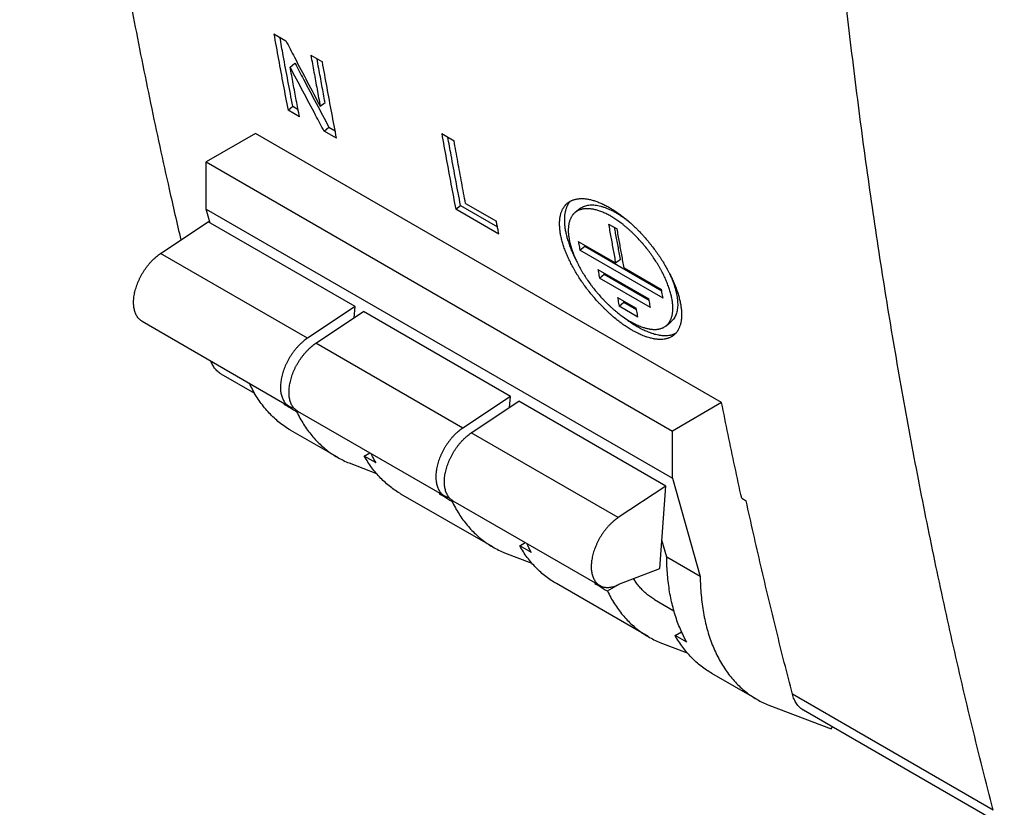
# Model space of a CAD drawing. Header units: inches. Extents: x 0 to 34, y 0 to 22.
# Tile 30 of 56: x 24.7 to 25.8, y 14.2 to 15.1. Entities that reach past the tile are written whole.
import ezdxf

# ---------------------------------------------------------------- set-up
doc = ezdxf.new("R2010")
doc.units = ezdxf.units.IN
doc.header["$LTSCALE"] = 1.87
doc.header["$MEASUREMENT"] = 0
doc.layers.get('0').update_dxf_attribs({"linetype": 'CONTINUOUS'})

msp = doc.modelspace()

# ---------------------------------------------------------------- linework, layer by layer
at = {"color": 7, "linetype": 'CONTINUOUS'}
for p, q in [((24.9396, 15.0652), (24.9533, 15.0573)), ((24.9582, 15.0273), (24.9637, 15.0317)), ((24.9818, 15.0408), (24.9949, 15.0333)), ((24.9924, 14.9827), (24.9979, 14.9871)), ((24.9558, 14.9782), (24.9612, 14.9827)), ((24.9689, 14.9707), (24.9558, 14.9782)), ((24.9612, 14.9827), (24.9672, 14.9792)), ((24.9968, 14.9545), (25.0023, 14.9589)), ((25.011, 14.9463), (24.9968, 14.9545)), ((25.0023, 14.9589), (25.0094, 14.9548)), ((24.9186, 14.9517), (24.8627, 14.9194)), ((25.449, 14.6455), (24.9186, 14.9517)), ((25.1306, 14.9516), (25.1446, 14.9435)), ((24.8627, 14.9194), (25.393, 14.6132)), ((24.8627, 14.8658), (24.8627, 14.9194)), ((24.8627, 14.8658), (25.393, 14.5596)), ((24.8672, 14.8498), (24.8627, 14.8658)), ((25.1466, 14.8655), (25.1521, 14.8699)), ((25.1956, 14.8372), (25.1466, 14.8655)), ((25.1521, 14.8699), (25.194, 14.8457)), ((25.1578, 14.872), (25.1928, 14.8518)), ((25.288, 14.8663), (25.2826, 14.862)), ((24.8107, 14.8151), (24.865, 14.8511)), ((25.032, 14.7547), (24.865, 14.8511)), ((25.3204, 14.8487), (25.3301, 14.8431)), ((25.286, 14.8289), (25.3284, 14.8044)), ((25.2878, 14.819), (25.2933, 14.8234)), ((25.3824, 14.7643), (25.2878, 14.819)), ((25.2933, 14.8234), (25.3809, 14.7728)), ((24.9778, 14.7187), (24.8107, 14.8151)), ((25.3284, 14.8044), (25.3339, 14.8088)), ((25.3082, 14.797), (25.3663, 14.7635)), ((25.3381, 14.7988), (25.3806, 14.7743)), ((25.3101, 14.7871), (25.3156, 14.7915)), ((25.3682, 14.7536), (25.3101, 14.7871)), ((25.3156, 14.7915), (25.3666, 14.762)), ((25.3305, 14.7653), (25.3519, 14.7529)), ((25.032, 14.7547), (24.9778, 14.7187)), ((25.0311, 14.742), (25.032, 14.7547)), ((25.3324, 14.7553), (25.3379, 14.7597)), ((25.3538, 14.7429), (25.3324, 14.7553)), ((25.3379, 14.7597), (25.3522, 14.7514)), ((24.9875, 14.7131), (25.0418, 14.749)), ((25.2088, 14.6526), (25.0418, 14.749)), ((24.7898, 14.738), (24.9568, 14.6415)), ((25.3859, 14.7329), (25.3914, 14.7374)), ((25.1546, 14.6166), (24.9875, 14.7131)), ((24.918, 14.6558), (24.8798, 14.6779)), ((25.2088, 14.6526), (25.1546, 14.6166)), ((25.2079, 14.6399), (25.2088, 14.6526)), ((24.9513, 14.6439), (24.9521, 14.6443)), ((25.1643, 14.611), (25.2185, 14.647)), ((25.3856, 14.5505), (25.2185, 14.647)), ((25.449, 14.6455), (25.393, 14.6132)), ((24.9655, 14.6353), (24.9666, 14.6359)), ((24.9666, 14.6359), (25.1336, 14.5395)), ((25.012, 14.5833), (24.9591, 14.6139)), ((25.3313, 14.5146), (25.1643, 14.611)), ((25.393, 14.5596), (25.393, 14.6132)), ((25.0425, 14.5846), (25.049, 14.5883)), ((25.0559, 14.5769), (25.0425, 14.5846)), ((25.0254, 14.5768), (25.0563, 14.565)), ((25.3856, 14.5505), (25.3313, 14.5146)), ((25.3788, 14.4566), (25.3856, 14.5505)), ((25.393, 14.5596), (25.4247, 14.4476)), ((25.1887, 14.4813), (25.0843, 14.5415)), ((25.1281, 14.5418), (25.1288, 14.5422)), ((25.1423, 14.5333), (25.1433, 14.5339)), ((25.1434, 14.5338), (25.3104, 14.4374)), ((25.4719, 14.5366), (25.477, 14.5337)), ((25.2193, 14.4826), (25.2257, 14.4863)), ((25.2327, 14.4749), (25.2193, 14.4826)), ((25.3866, 14.4696), (25.3811, 14.4889)), ((25.2021, 14.4747), (25.2331, 14.4629)), ((25.4247, 14.4476), (25.3866, 14.4696)), ((25.332, 14.4388), (25.3788, 14.4566)), ((25.3655, 14.3792), (25.2611, 14.4395)), ((25.3049, 14.4397), (25.3056, 14.4402)), ((25.3191, 14.4312), (25.3325, 14.4389)), ((25.3728, 14.4214), (25.3948, 14.4087)), ((25.3961, 14.3805), (25.4034, 14.3848)), ((25.3789, 14.3727), (25.4099, 14.3609)), ((25.4095, 14.3728), (25.3961, 14.3805)), ((25.4894, 14.3077), (25.4379, 14.3374)), ((25.7579, 14.1818), (25.5296, 14.3136)), ((25.5028, 14.3011), (25.5735, 14.2742)), ((25.7706, 14.1636), (25.5423, 14.2954)), ((25.5735, 14.2742), (25.5752, 14.2764))]:
    msp.add_line(p, q, dxfattribs=at)
for points, knots in [([(24.7803, 18.1119), (24.7801, 18.1107), (24.7735, 18.0691), (24.7612, 17.9872), (24.7442, 17.8664), (24.7286, 17.7462), (24.7144, 17.6265), (24.7017, 17.5074), (24.6903, 17.389), (24.6804, 17.2711), (24.6719, 17.1539), (24.6648, 17.0374), (24.6591, 16.9217), (24.6548, 16.8066), (24.652, 16.6923), (24.6505, 16.5788), (24.6505, 16.4661), (24.652, 16.3543), (24.6548, 16.2433), (24.659, 16.1331), (24.6647, 16.0239), (24.6718, 15.9156), (24.6803, 15.8082), (24.6903, 15.7019), (24.7016, 15.5965), (24.7143, 15.4921), (24.7285, 15.3888), (24.7441, 15.2865), (24.761, 15.1853), (24.7794, 15.0853), (24.7991, 14.9863), (24.8175, 14.9015), (24.8294, 14.8498), (24.8339, 14.8306)], [0, 0, 0, 0, 0.001123, 0.038274, 0.075211, 0.111931, 0.14843, 0.184704, 0.220751, 0.256568, 0.292151, 0.327498, 0.362606, 0.397473, 0.432097, 0.466475, 0.500606, 0.534487, 0.568117, 0.601494, 0.634618, 0.667487, 0.7001, 0.732457, 0.764556, 0.796399, 0.827984, 0.859312, 0.890384, 0.921199, 0.951759, 0.982065, 1, 1, 1, 1]), ([(25.7579, 14.1818), (25.7497, 14.2136), (25.7337, 14.2775), (25.7111, 14.3741), (25.69, 14.4719), (25.6702, 14.5709), (25.6519, 14.671), (25.6349, 14.7722), (25.6193, 14.8744), (25.6052, 14.9778), (25.5924, 15.0821), (25.5811, 15.1875), (25.5712, 15.2939), (25.5627, 15.4012), (25.5556, 15.5095), (25.5499, 15.6188), (25.5456, 15.7289), (25.5428, 15.8399), (25.5414, 15.9518), (25.5414, 16.0645), (25.5428, 16.178), (25.5457, 16.2923), (25.5499, 16.4073), (25.5556, 16.5231), (25.5627, 16.6396), (25.5712, 16.7568), (25.5812, 16.8746), (25.5925, 16.9931), (25.6053, 17.1122), (25.6195, 17.2319), (25.635, 17.3521), (25.652, 17.4729), (25.6704, 17.5941), (25.6901, 17.7159), (25.7113, 17.8381), (25.7338, 17.9608), (25.7497, 18.0426), (25.7579, 18.0836)], [0, 0, 0, 0, 0.025012, 0.050236, 0.075672, 0.101321, 0.127184, 0.153262, 0.179556, 0.206066, 0.232791, 0.259733, 0.28689, 0.314262, 0.341849, 0.36965, 0.397664, 0.425889, 0.454326, 0.482972, 0.511825, 0.540885, 0.570149, 0.599616, 0.629283, 0.659148, 0.689209, 0.719463, 0.749908, 0.780542, 0.811361, 0.842362, 0.873543, 0.904901, 0.936431, 0.968132, 1, 1, 1, 1]), ([(24.9396, 15.0652), (24.9414, 15.0555), (24.9449, 15.0361), (24.9502, 15.0072), (24.9539, 14.9879), (24.9558, 14.9782)], [0, 0, 0, 0, 0.334136, 0.667469, 1, 1, 1, 1]), ([(24.9612, 14.9827), (24.9594, 14.9923), (24.9557, 15.0115), (24.9508, 15.0377), (24.9478, 15.0543), (24.9466, 15.0612)], [0, 0, 0, 0, 0.36798, 0.736849, 1, 1, 1, 1]), ([(24.9533, 15.0573), (24.9566, 15.051), (24.9695, 15.0261), (24.9826, 15.0013), (24.9924, 14.9827)], [0, 0, 0, 0, 0.250127, 1, 1, 1, 1]), ([(24.9637, 15.0317), (24.9669, 15.0256), (24.9797, 15.0013), (24.9926, 14.9771), (25.0023, 14.9589)], [0, 0, 0, 0, 0.250123, 1, 1, 1, 1]), ([(24.9818, 15.0408), (24.9829, 15.0344), (24.9853, 15.0214), (24.9888, 15.002), (24.9912, 14.9891), (24.9924, 14.9827)], [0, 0, 0, 0, 0.333869, 0.667202, 1, 1, 1, 1]), ([(24.9979, 14.9871), (24.9967, 14.9935), (24.9943, 15.0064), (24.9913, 15.023), (24.9894, 15.0331), (24.9888, 15.0368)], [0, 0, 0, 0, 0.388764, 0.778153, 1, 1, 1, 1]), ([(25.011, 14.9463), (25.0092, 14.956), (25.0055, 14.9752), (25.0001, 15.0042), (24.9966, 15.0236), (24.9949, 15.0333)], [0, 0, 0, 0, 0.332531, 0.665864, 1, 1, 1, 1]), ([(24.9689, 14.9707), (24.9676, 14.977), (24.9652, 14.9895), (24.9617, 15.0084), (24.9594, 15.021), (24.9582, 15.0273)], [0, 0, 0, 0, 0.332809, 0.666143, 1, 1, 1, 1]), ([(24.9968, 14.9545), (24.9936, 14.9606), (24.9807, 14.9848), (24.9678, 15.0091), (24.9582, 15.0273)], [0, 0, 0, 0, 0.249877, 1, 1, 1, 1]), ([(25.1306, 14.9516), (25.1323, 14.942), (25.1358, 14.9228), (25.1411, 14.8941), (25.1448, 14.875), (25.1466, 14.8655)], [0, 0, 0, 0, 0.334129, 0.667463, 1, 1, 1, 1]), ([(25.1521, 14.8699), (25.1502, 14.8794), (25.1466, 14.8985), (25.1418, 14.9244), (25.1388, 14.9408), (25.1376, 14.9476)], [0, 0, 0, 0, 0.368371, 0.737623, 1, 1, 1, 1]), ([(25.1578, 14.872), (25.1563, 14.8799), (25.1533, 14.8958), (25.1489, 14.9196), (25.1461, 14.9356), (25.1446, 14.9435)], [0, 0, 0, 0, 0.332673, 0.666007, 1, 1, 1, 1]), ([(25.2769, 14.8747), (25.2768, 14.8746), (25.2766, 14.8744), (25.2761, 14.8737), (25.2753, 14.8727), (25.2746, 14.8716), (25.274, 14.8707), (25.2735, 14.8697), (25.2729, 14.8685), (25.2723, 14.8669), (25.2716, 14.8647), (25.271, 14.8624), (25.2706, 14.86), (25.2703, 14.8581), (25.2702, 14.8561), (25.2701, 14.854), (25.2701, 14.8519), (25.2702, 14.8498), (25.2704, 14.8476), (25.2707, 14.8453), (25.271, 14.843), (25.2714, 14.8407), (25.2719, 14.8383), (25.2725, 14.8358), (25.2731, 14.8333), (25.2739, 14.8308), (25.2747, 14.8283), (25.2756, 14.8257), (25.2765, 14.8231), (25.2775, 14.8204), (25.279, 14.8169), (25.2806, 14.8133), (25.2823, 14.81), (25.283, 14.8084), (25.2834, 14.8077)], [0, 0, 0, 0, 0.003387, 0.014233, 0.036124, 0.058353, 0.069621, 0.081001, 0.104133, 0.127815, 0.152106, 0.202692, 0.229087, 0.256254, 0.284217, 0.312997, 0.342608, 0.37306, 0.404357, 0.436501, 0.469488, 0.503312, 0.537964, 0.573431, 0.609697, 0.646746, 0.684555, 0.723103, 0.762365, 0.802314, 0.842923, 0.925994, 0.968395, 1, 1, 1, 1]), ([(25.274, 14.8728), (25.2742, 14.8729), (25.2746, 14.8732), (25.2754, 14.8738), (25.2765, 14.8745), (25.2776, 14.8751), (25.2786, 14.8755), (25.2795, 14.8759), (25.2808, 14.8764), (25.2823, 14.8768), (25.2839, 14.8772), (25.2856, 14.8775), (25.2873, 14.8776), (25.2897, 14.8777), (25.2922, 14.8777), (25.2947, 14.8774), (25.2967, 14.8771), (25.2987, 14.8767), (25.3008, 14.8762), (25.3029, 14.8757), (25.305, 14.875), (25.3071, 14.8742), (25.3093, 14.8734), (25.3115, 14.8725), (25.3138, 14.8715), (25.3161, 14.8703), (25.3184, 14.8692), (25.3201, 14.8682), (25.3212, 14.8676), (25.3214, 14.8674)], [0, 0, 0, 0, 0.014866, 0.02988, 0.060023, 0.090427, 0.105767, 0.121218, 0.1525, 0.184383, 0.216967, 0.250339, 0.284578, 0.319754, 0.393122, 0.431429, 0.470859, 0.511438, 0.553183, 0.596108, 0.640217, 0.685512, 0.731988, 0.779634, 0.828436, 0.878377, 0.929433, 0.981579, 1, 1, 1, 1]), ([(25.3474, 14.7278), (25.3458, 14.7287), (25.3426, 14.7306), (25.3387, 14.7332), (25.3348, 14.736), (25.3317, 14.7384), (25.3277, 14.7416), (25.3246, 14.7442), (25.3207, 14.7477), (25.3176, 14.7506), (25.3138, 14.7543), (25.3108, 14.7574), (25.3071, 14.7614), (25.3043, 14.7647), (25.3007, 14.7688), (25.298, 14.7722), (25.2947, 14.7766), (25.2921, 14.7801), (25.2891, 14.7845), (25.2867, 14.7881), (25.2839, 14.7926), (25.2818, 14.7963), (25.2792, 14.8008), (25.2774, 14.8044), (25.2752, 14.8089), (25.2736, 14.8125), (25.2721, 14.816), (25.271, 14.8187), (25.2701, 14.8213), (25.2692, 14.8239), (25.2684, 14.8264), (25.2677, 14.8289), (25.267, 14.8314), (25.2664, 14.8339), (25.2659, 14.8363), (25.2655, 14.8386), (25.2652, 14.8409), (25.2649, 14.8432), (25.2648, 14.8454), (25.2647, 14.8476), (25.2647, 14.8497), (25.2647, 14.8517), (25.2649, 14.8537), (25.2651, 14.8556), (25.2655, 14.858), (25.2661, 14.8604), (25.2668, 14.8626), (25.2675, 14.8641), (25.268, 14.8654), (25.2686, 14.8663), (25.2691, 14.8672), (25.2698, 14.8683), (25.2706, 14.8694), (25.2712, 14.8702), (25.2719, 14.8709), (25.2728, 14.8718), (25.2736, 14.8725), (25.274, 14.8728)], [0, 0, 0, 0, 0.030638, 0.0624, 0.078674, 0.111943, 0.128912, 0.163446, 0.180984, 0.216519, 0.234487, 0.270739, 0.288993, 0.325668, 0.344057, 0.380852, 0.399226, 0.435838, 0.454045, 0.490175, 0.508067, 0.543425, 0.560861, 0.59517, 0.612017, 0.645022, 0.661157, 0.677031, 0.692631, 0.707948, 0.722972, 0.737694, 0.752105, 0.7662, 0.77997, 0.793412, 0.806521, 0.819296, 0.831734, 0.843836, 0.855605, 0.867044, 0.878158, 0.888955, 0.899446, 0.919551, 0.929205, 0.938617, 0.94781, 0.952333, 0.956811, 0.965644, 0.974343, 0.978652, 0.98294, 0.991468, 1, 1, 1, 1]), ([(25.3232, 14.8574), (25.3231, 14.8575), (25.3222, 14.858), (25.3206, 14.8589), (25.3183, 14.86), (25.316, 14.8611), (25.3138, 14.8621), (25.3116, 14.863), (25.3094, 14.8638), (25.3073, 14.8644), (25.3052, 14.865), (25.3032, 14.8655), (25.3012, 14.8658), (25.2992, 14.866), (25.2967, 14.8662), (25.2943, 14.8662), (25.292, 14.8659), (25.2904, 14.8656), (25.2891, 14.8653), (25.288, 14.865), (25.2871, 14.8646), (25.2859, 14.8641), (25.2847, 14.8635), (25.2839, 14.8629), (25.2832, 14.8625), (25.2828, 14.8622), (25.2826, 14.862)], [0, 0, 0, 0, 0.009503, 0.070467, 0.129945, 0.187898, 0.24429, 0.299095, 0.352294, 0.403877, 0.453845, 0.502205, 0.548981, 0.594207, 0.637931, 0.721103, 0.760765, 0.799278, 0.836774, 0.85519, 0.873409, 0.909335, 0.944741, 0.962311, 0.979825, 1, 1, 1, 1]), ([(25.288, 14.8663), (25.2886, 14.8668), (25.2899, 14.8677), (25.2921, 14.8688), (25.2944, 14.8696), (25.2969, 14.8702), (25.2995, 14.8705), (25.3023, 14.8706), (25.3053, 14.8703), (25.3083, 14.8699), (25.3115, 14.8691), (25.3148, 14.8681), (25.3182, 14.8669), (25.3216, 14.8654), (25.3252, 14.8637), (25.3275, 14.8624), (25.3287, 14.8617)], [0, 0, 0, 0, 0.054457, 0.109515, 0.166116, 0.224842, 0.286234, 0.350684, 0.418512, 0.49005, 0.565401, 0.644655, 0.727795, 0.814751, 0.905575, 1, 1, 1, 1]), ([(25.3214, 14.8674), (25.3227, 14.8667), (25.3248, 14.8654), (25.3285, 14.8631), (25.3316, 14.8609), (25.3355, 14.858), (25.3387, 14.8556), (25.3426, 14.8523), (25.3457, 14.8496), (25.3495, 14.8461), (25.3526, 14.8431), (25.3563, 14.8393), (25.3593, 14.8361), (25.3629, 14.8321), (25.3657, 14.8287), (25.3691, 14.8245), (25.3718, 14.821), (25.375, 14.8166), (25.3775, 14.8131), (25.3805, 14.8086), (25.3828, 14.805), (25.3855, 14.8004), (25.3875, 14.7968), (25.39, 14.7922), (25.3918, 14.7886), (25.3938, 14.7841), (25.3954, 14.7805), (25.3968, 14.777), (25.3978, 14.7743), (25.3987, 14.7717), (25.3995, 14.7692), (25.4002, 14.7666), (25.4009, 14.7641), (25.4015, 14.7617), (25.402, 14.7592), (25.4025, 14.7569), (25.4028, 14.7545), (25.4031, 14.7522), (25.4033, 14.75), (25.4035, 14.7479), (25.4035, 14.7457), (25.4035, 14.7437), (25.4034, 14.7417), (25.4032, 14.7398), (25.4029, 14.7379), (25.4025, 14.7356), (25.4018, 14.7333), (25.401, 14.7312), (25.4004, 14.7297), (25.3998, 14.7285), (25.3992, 14.7276), (25.3987, 14.7267), (25.3979, 14.7257), (25.3971, 14.7247), (25.3965, 14.724), (25.3958, 14.7233), (25.3951, 14.7227), (25.3947, 14.7223), (25.3946, 14.7222)], [0, 0, 0, 0, 0.025279, 0.040963, 0.073133, 0.089597, 0.123218, 0.140349, 0.175181, 0.192853, 0.228631, 0.246707, 0.28315, 0.301486, 0.3383, 0.356746, 0.39363, 0.412035, 0.448685, 0.466898, 0.503015, 0.520888, 0.55618, 0.57357, 0.60776, 0.624533, 0.657364, 0.673398, 0.689161, 0.704641, 0.719829, 0.734713, 0.749286, 0.763539, 0.777465, 0.791058, 0.804313, 0.817227, 0.829798, 0.842023, 0.853906, 0.865447, 0.876652, 0.887528, 0.898082, 0.908326, 0.927936, 0.937344, 0.946515, 0.955472, 0.95988, 0.964246, 0.972864, 0.981361, 0.985576, 0.989774, 0.998136, 1, 1, 1, 1]), ([(25.2826, 14.862), (25.2824, 14.8619), (25.2818, 14.8614), (25.2811, 14.8607), (25.2804, 14.86), (25.2798, 14.8592), (25.279, 14.8582), (25.2783, 14.8571), (25.2777, 14.8562), (25.2772, 14.8552), (25.2767, 14.8539), (25.2761, 14.8523), (25.2756, 14.8506), (25.2752, 14.8489), (25.2749, 14.847), (25.2747, 14.8451), (25.2746, 14.8431), (25.2746, 14.841), (25.2746, 14.8389), (25.2748, 14.8367), (25.2751, 14.8344), (25.2754, 14.8321), (25.2759, 14.8297), (25.2764, 14.8273), (25.2771, 14.8248), (25.2778, 14.8223), (25.2786, 14.8197), (25.2795, 14.8171), (25.2805, 14.8145), (25.2816, 14.8118), (25.2827, 14.8092), (25.2839, 14.8065), (25.2853, 14.8038), (25.2867, 14.8011), (25.2881, 14.7984), (25.2897, 14.7956), (25.2918, 14.792), (25.2941, 14.7884), (25.2971, 14.7839), (25.2996, 14.7804), (25.3029, 14.7761), (25.3057, 14.7726), (25.3092, 14.7685), (25.3121, 14.7652), (25.3158, 14.7613), (25.3188, 14.7583), (25.3219, 14.7554), (25.3242, 14.7532), (25.3266, 14.7512), (25.3289, 14.7492), (25.3313, 14.7473), (25.3337, 14.7455), (25.336, 14.7438), (25.3384, 14.7421), (25.3407, 14.7406), (25.3431, 14.7391), (25.3446, 14.7381), (25.3454, 14.7377)], [0, 0, 0, 0, 0.004183, 0.014099, 0.019084, 0.024095, 0.034222, 0.044532, 0.049773, 0.055078, 0.065897, 0.077033, 0.088517, 0.10038, 0.112644, 0.125329, 0.13845, 0.152018, 0.166039, 0.180518, 0.195456, 0.210849, 0.226695, 0.242985, 0.25971, 0.27686, 0.294421, 0.31238, 0.33072, 0.349424, 0.368474, 0.38785, 0.407531, 0.427496, 0.447722, 0.468185, 0.488863, 0.53076, 0.551931, 0.594584, 0.616014, 0.658949, 0.6804, 0.723135, 0.744366, 0.786424, 0.8072, 0.827773, 0.848119, 0.868214, 0.888034, 0.907558, 0.926762, 0.945628, 0.964135, 0.982265, 1, 1, 1, 1]), ([(25.3859, 14.7329), (25.3861, 14.7331), (25.3867, 14.7336), (25.3875, 14.7344), (25.3884, 14.7354), (25.389, 14.7362), (25.3896, 14.737), (25.3903, 14.7381), (25.3909, 14.7393), (25.3913, 14.7403), (25.392, 14.7419), (25.3925, 14.7438), (25.393, 14.7461), (25.3933, 14.748), (25.3935, 14.7499), (25.3936, 14.7519), (25.3936, 14.754), (25.3935, 14.7562), (25.3933, 14.7584), (25.393, 14.7606), (25.3926, 14.763), (25.3922, 14.7654), (25.3916, 14.7678), (25.391, 14.7703), (25.3903, 14.7728), (25.3894, 14.7754), (25.3885, 14.778), (25.3875, 14.7806), (25.3865, 14.7833), (25.3853, 14.786), (25.3841, 14.7887), (25.3828, 14.7914), (25.3814, 14.7941), (25.3799, 14.7968), (25.3784, 14.7996), (25.3768, 14.8023), (25.3745, 14.8059), (25.3722, 14.8095), (25.3691, 14.814), (25.3665, 14.8175), (25.3631, 14.8218), (25.3604, 14.8252), (25.3568, 14.8293), (25.3539, 14.8325), (25.3501, 14.8363), (25.3471, 14.8393), (25.344, 14.8421), (25.3416, 14.8441), (25.3393, 14.8461), (25.337, 14.848), (25.3346, 14.8498), (25.3322, 14.8515), (25.3299, 14.8532), (25.3275, 14.8547), (25.3253, 14.8561), (25.3239, 14.857), (25.3232, 14.8574)], [0, 0, 0, 0, 0.004695, 0.014481, 0.024359, 0.029351, 0.034387, 0.044614, 0.055092, 0.06044, 0.065866, 0.088433, 0.1003, 0.112585, 0.125306, 0.138476, 0.152106, 0.166201, 0.180764, 0.195794, 0.211287, 0.227239, 0.243642, 0.260483, 0.277753, 0.295437, 0.313519, 0.331983, 0.35081, 0.369982, 0.389478, 0.409276, 0.429354, 0.449689, 0.470257, 0.491034, 0.511995, 0.554365, 0.575723, 0.618651, 0.640169, 0.683177, 0.704614, 0.74722, 0.768338, 0.810074, 0.830643, 0.850981, 0.871063, 0.890867, 0.910371, 0.929554, 0.948396, 0.966879, 0.984985, 1, 1, 1, 1]), ([(25.3287, 14.8617), (25.3299, 14.861), (25.3324, 14.8595), (25.336, 14.8571), (25.3397, 14.8545), (25.3422, 14.8525), (25.3435, 14.8515), (25.3436, 14.8514)], [0, 0, 0, 0, 0.233956, 0.475668, 0.724235, 0.979451, 1, 1, 1, 1]), ([(25.1956, 14.8372), (25.1953, 14.8388), (25.1947, 14.8421), (25.1937, 14.847), (25.1931, 14.8502), (25.1928, 14.8518)], [0, 0, 0, 0, 0.333197, 0.666531, 1, 1, 1, 1]), ([(25.3204, 14.8487), (25.3212, 14.8438), (25.323, 14.8339), (25.3257, 14.8192), (25.3275, 14.8093), (25.3284, 14.8044)], [0, 0, 0, 0, 0.333741, 0.667074, 1, 1, 1, 1]), ([(25.3339, 14.8088), (25.333, 14.8137), (25.3312, 14.8235), (25.329, 14.8355), (25.3277, 14.8426), (25.3273, 14.8447)], [0, 0, 0, 0, 0.410474, 0.821451, 1, 1, 1, 1]), ([(25.3381, 14.7988), (25.3372, 14.8037), (25.3354, 14.8136), (25.3328, 14.8283), (25.331, 14.8382), (25.3301, 14.8431)], [0, 0, 0, 0, 0.332926, 0.666259, 1, 1, 1, 1]), ([(25.286, 14.8289), (25.2862, 14.8278), (25.2866, 14.8256), (25.2872, 14.8223), (25.2876, 14.8201), (25.2878, 14.819)], [0, 0, 0, 0, 0.333425, 0.666759, 1, 1, 1, 1]), ([(24.7898, 14.738), (24.7895, 14.7382), (24.7887, 14.7387), (24.7874, 14.7397), (24.786, 14.741), (24.7847, 14.7425), (24.7836, 14.7443), (24.7826, 14.7461), (24.7818, 14.7482), (24.7812, 14.7504), (24.7807, 14.7527), (24.7803, 14.7551), (24.7801, 14.7577), (24.7801, 14.7604), (24.7802, 14.7631), (24.7805, 14.7659), (24.781, 14.7688), (24.7816, 14.7718), (24.7824, 14.7747), (24.7833, 14.7777), (24.7844, 14.7807), (24.7856, 14.7837), (24.787, 14.7866), (24.7884, 14.7895), (24.79, 14.7924), (24.7917, 14.7952), (24.7936, 14.7979), (24.7955, 14.8005), (24.7975, 14.803), (24.7995, 14.8054), (24.8017, 14.8077), (24.8039, 14.8098), (24.8061, 14.8117), (24.8084, 14.8135), (24.81, 14.8146), (24.8107, 14.8151)], [0, 0, 0, 0, 0.011484, 0.032516, 0.053889, 0.075736, 0.098206, 0.121524, 0.145758, 0.170927, 0.197146, 0.224479, 0.252867, 0.28225, 0.312717, 0.344181, 0.3765, 0.409638, 0.443596, 0.478199, 0.513276, 0.548859, 0.584815, 0.62094, 0.657122, 0.69337, 0.729483, 0.765263, 0.800712, 0.835736, 0.870141, 0.903801, 0.93676, 0.968877, 1, 1, 1, 1]), ([(25.3082, 14.797), (25.3084, 14.7959), (25.3089, 14.7937), (25.3095, 14.7904), (25.3099, 14.7882), (25.3101, 14.7871)], [0, 0, 0, 0, 0.333426, 0.666759, 1, 1, 1, 1]), ([(25.3895, 14.7931), (25.39, 14.792), (25.3911, 14.7895), (25.3927, 14.7857), (25.3943, 14.7816), (25.3956, 14.7776), (25.3967, 14.7737), (25.3976, 14.7699), (25.3983, 14.7662), (25.3988, 14.7627), (25.399, 14.7593), (25.3991, 14.756), (25.3989, 14.753), (25.3984, 14.7501), (25.3978, 14.7474), (25.3969, 14.7449), (25.3958, 14.7427), (25.3945, 14.7406), (25.393, 14.7388), (25.3919, 14.7378), (25.3914, 14.7374)], [0, 0, 0, 0, 0.060708, 0.136423, 0.209919, 0.28096, 0.349472, 0.415341, 0.478424, 0.538665, 0.595981, 0.650431, 0.702089, 0.75102, 0.797409, 0.841472, 0.883562, 0.924119, 0.963589, 1, 1, 1, 1]), ([(25.3824, 14.7643), (25.3822, 14.7654), (25.3818, 14.7677), (25.3812, 14.771), (25.3808, 14.7732), (25.3806, 14.7743)], [0, 0, 0, 0, 0.333241, 0.666575, 1, 1, 1, 1]), ([(25.3305, 14.7653), (25.3307, 14.7641), (25.3312, 14.7619), (25.3318, 14.7586), (25.3322, 14.7564), (25.3324, 14.7553)], [0, 0, 0, 0, 0.333426, 0.66676, 1, 1, 1, 1]), ([(25.3682, 14.7536), (25.368, 14.7547), (25.3675, 14.7569), (25.3669, 14.7602), (25.3665, 14.7624), (25.3663, 14.7635)], [0, 0, 0, 0, 0.333241, 0.666574, 1, 1, 1, 1]), ([(25.3538, 14.7429), (25.3536, 14.744), (25.3532, 14.7462), (25.3525, 14.7496), (25.3521, 14.7518), (25.3519, 14.7529)], [0, 0, 0, 0, 0.33324, 0.666574, 1, 1, 1, 1]), ([(25.3353, 14.7443), (25.3356, 14.7441), (25.3375, 14.7425), (25.3403, 14.7405), (25.3432, 14.7384), (25.3445, 14.7375), (25.345, 14.7371)], [0, 0, 0, 0, 0.116091, 0.602879, 0.841008, 1, 1, 1, 1]), ([(25.345, 14.7371), (25.3461, 14.7364), (25.3486, 14.7347), (25.3513, 14.7331), (25.3528, 14.7322)], [0, 0, 0, 0, 0.405472, 1, 1, 1, 1]), ([(25.3454, 14.7377), (25.3463, 14.7372), (25.3481, 14.7362), (25.3509, 14.7348), (25.3535, 14.7335), (25.3562, 14.7324), (25.3586, 14.7315), (25.3607, 14.7308), (25.3624, 14.7303), (25.3642, 14.7298), (25.3658, 14.7295), (25.3676, 14.7292), (25.3691, 14.729), (25.371, 14.7288), (25.3729, 14.7288), (25.3749, 14.7288), (25.3764, 14.729), (25.3775, 14.7292), (25.3786, 14.7294), (25.3799, 14.7298), (25.3811, 14.7302), (25.3821, 14.7306), (25.383, 14.731), (25.3841, 14.7316), (25.3851, 14.7323), (25.3857, 14.7328), (25.3859, 14.7329), (25.3859, 14.7329)], [0, 0, 0, 0, 0.073028, 0.143907, 0.212563, 0.278942, 0.342998, 0.389502, 0.434683, 0.46407, 0.52109, 0.548738, 0.58915, 0.62832, 0.678687, 0.723228, 0.766211, 0.785344, 0.804203, 0.84116, 0.877247, 0.895021, 0.912645, 0.947529, 0.982108, 0.999353, 1, 1, 1, 1]), ([(25.3528, 14.7322), (25.3539, 14.7316), (25.356, 14.7304), (25.3589, 14.7289), (25.3615, 14.7277), (25.3636, 14.7268), (25.3659, 14.7259), (25.3679, 14.7251), (25.3704, 14.7243), (25.3723, 14.7237), (25.3747, 14.7231), (25.3766, 14.7227), (25.3789, 14.7223), (25.3807, 14.722), (25.3828, 14.7219), (25.3845, 14.7218), (25.3867, 14.7219), (25.3887, 14.722), (25.3907, 14.7224), (25.3922, 14.7227), (25.3935, 14.7231), (25.3945, 14.7235), (25.3954, 14.7239), (25.3963, 14.7243), (25.397, 14.7246), (25.3972, 14.7247)], [0, 0, 0, 0, 0.078418, 0.154527, 0.210047, 0.264197, 0.299525, 0.3683, 0.401744, 0.466729, 0.498276, 0.559483, 0.58916, 0.646686, 0.674565, 0.72861, 0.75482, 0.816567, 0.8517, 0.885985, 0.919525, 0.936053, 0.952438, 0.984835, 1, 1, 1, 1]), ([(24.9778, 14.7187), (24.977, 14.7182), (24.9754, 14.7171), (24.9732, 14.7153), (24.9709, 14.7133), (24.9687, 14.7112), (24.9666, 14.709), (24.9645, 14.7066), (24.9625, 14.7041), (24.9606, 14.7015), (24.9588, 14.6987), (24.9571, 14.696), (24.9555, 14.6931), (24.954, 14.6902), (24.9526, 14.6872), (24.9514, 14.6843), (24.9504, 14.6813), (24.9494, 14.6783), (24.9487, 14.6753), (24.948, 14.6724), (24.9476, 14.6695), (24.9473, 14.6667), (24.9471, 14.6639), (24.9472, 14.6612), (24.9473, 14.6587), (24.9477, 14.6562), (24.9482, 14.6539), (24.9489, 14.6517), (24.9497, 14.6497), (24.9506, 14.6478), (24.9518, 14.6461), (24.953, 14.6446), (24.9544, 14.6432), (24.9557, 14.6422), (24.9565, 14.6417), (24.9568, 14.6415)], [0, 0, 0, 0, 0.031123, 0.06324, 0.096199, 0.129859, 0.164264, 0.199288, 0.234737, 0.270517, 0.30663, 0.342878, 0.37906, 0.415185, 0.451141, 0.486723, 0.521801, 0.556403, 0.590362, 0.6235, 0.655818, 0.687283, 0.71775, 0.747133, 0.775521, 0.802854, 0.829073, 0.854242, 0.878476, 0.901794, 0.924264, 0.946111, 0.967484, 0.988516, 1, 1, 1, 1]), ([(25.3946, 14.7222), (25.3943, 14.722), (25.3938, 14.7216), (25.393, 14.7211), (25.3922, 14.7206), (25.3911, 14.72), (25.39, 14.7194), (25.389, 14.7191), (25.388, 14.7187), (25.3868, 14.7183), (25.3852, 14.7179), (25.3832, 14.7176), (25.3813, 14.7174), (25.3791, 14.7174), (25.3774, 14.7174), (25.3752, 14.7176), (25.3734, 14.7178), (25.3711, 14.7182), (25.3693, 14.7186), (25.3669, 14.7192), (25.3649, 14.7198), (25.3625, 14.7207), (25.3604, 14.7214), (25.3582, 14.7224), (25.3561, 14.7233), (25.3535, 14.7245), (25.3505, 14.726), (25.3484, 14.7272), (25.3474, 14.7278)], [0, 0, 0, 0, 0.022937, 0.037729, 0.052561, 0.082403, 0.112596, 0.127866, 0.143268, 0.174523, 0.20647, 0.239206, 0.296737, 0.321156, 0.371509, 0.397483, 0.451077, 0.478725, 0.535749, 0.56514, 0.625685, 0.656844, 0.720921, 0.753837, 0.804289, 0.856018, 0.926932, 1, 1, 1, 1]), ([(24.9666, 14.6359), (24.9663, 14.6361), (24.9654, 14.6366), (24.9642, 14.6376), (24.9628, 14.6389), (24.9615, 14.6405), (24.9604, 14.6422), (24.9594, 14.6441), (24.9586, 14.6461), (24.9579, 14.6483), (24.9574, 14.6506), (24.9571, 14.6531), (24.9569, 14.6556), (24.9569, 14.6583), (24.957, 14.661), (24.9573, 14.6639), (24.9578, 14.6667), (24.9584, 14.6697), (24.9592, 14.6727), (24.9601, 14.6756), (24.9612, 14.6786), (24.9624, 14.6816), (24.9637, 14.6846), (24.9652, 14.6875), (24.9668, 14.6903), (24.9685, 14.6931), (24.9703, 14.6958), (24.9722, 14.6984), (24.9742, 14.7009), (24.9763, 14.7033), (24.9785, 14.7056), (24.9807, 14.7077), (24.9829, 14.7097), (24.9852, 14.7115), (24.9867, 14.7126), (24.9875, 14.7131)], [0, 0, 0, 0, 0.011484, 0.032516, 0.053889, 0.075736, 0.098206, 0.121524, 0.145758, 0.170927, 0.197146, 0.224479, 0.252867, 0.28225, 0.312717, 0.344181, 0.3765, 0.409638, 0.443596, 0.478199, 0.513276, 0.548859, 0.584815, 0.62094, 0.657122, 0.69337, 0.729483, 0.765263, 0.800712, 0.835736, 0.870141, 0.903801, 0.93676, 0.968877, 1, 1, 1, 1]), ([(24.8798, 14.6779), (24.8794, 14.6781), (24.8784, 14.6787), (24.8767, 14.68), (24.8748, 14.6817), (24.8731, 14.6836), (24.8715, 14.6857), (24.8701, 14.6881), (24.869, 14.6904), (24.8684, 14.692), (24.8681, 14.6927)], [0, 0, 0, 0, 0.060332, 0.190245, 0.321729, 0.455495, 0.592619, 0.733763, 0.879419, 1, 1, 1, 1]), ([(24.9591, 14.6139), (24.9589, 14.6139), (24.9565, 14.6153), (24.952, 14.6182), (24.9458, 14.6228), (24.9399, 14.628), (24.9343, 14.6336), (24.929, 14.6396), (24.9241, 14.6461), (24.9195, 14.653), (24.9154, 14.6602), (24.913, 14.6651), (24.9119, 14.6675)], [0, 0, 0, 0, 0.007578, 0.113986, 0.220752, 0.328392, 0.437195, 0.547423, 0.65954, 0.773815, 0.890403, 1, 1, 1, 1]), ([(24.9513, 14.6439), (24.9529, 14.6429), (24.9561, 14.641), (24.9608, 14.6382), (24.9639, 14.6363), (24.9655, 14.6353)], [0, 0, 0, 0, 0.33353, 0.666864, 1, 1, 1, 1]), ([(24.9568, 14.6415), (24.9571, 14.6414), (24.9579, 14.641), (24.9593, 14.6403), (24.9609, 14.6399), (24.9619, 14.6397), (24.9622, 14.6396)], [0, 0, 0, 0, 0.147887, 0.478466, 0.813674, 1, 1, 1, 1]), ([(25.4719, 14.5366), (25.4692, 14.5486), (25.464, 14.5728), (25.4564, 14.6091), (25.4514, 14.6333), (25.449, 14.6455)], [0, 0, 0, 0, 0.332304, 0.665636, 1, 1, 1, 1]), ([(24.9655, 14.6353), (24.9667, 14.6328), (24.9693, 14.6279), (24.9734, 14.6208), (24.978, 14.6142), (24.9828, 14.6079), (24.988, 14.6021), (24.9935, 14.5967), (24.9993, 14.5918), (25.0054, 14.5873), (25.0097, 14.5846), (25.0119, 14.5833), (25.012, 14.5833)], [0, 0, 0, 0, 0.118304, 0.234205, 0.347826, 0.459347, 0.56921, 0.677705, 0.785068, 0.891632, 0.99791, 1, 1, 1, 1]), ([(25.1546, 14.6166), (25.1538, 14.6161), (25.1522, 14.615), (25.1499, 14.6132), (25.1477, 14.6113), (25.1455, 14.6091), (25.1433, 14.6069), (25.1413, 14.6045), (25.1393, 14.602), (25.1374, 14.5994), (25.1355, 14.5967), (25.1338, 14.5939), (25.1322, 14.591), (25.1308, 14.5881), (25.1294, 14.5852), (25.1282, 14.5822), (25.1271, 14.5792), (25.1262, 14.5762), (25.1254, 14.5732), (25.1248, 14.5703), (25.1244, 14.5674), (25.1241, 14.5646), (25.1239, 14.5618), (25.1239, 14.5592), (25.1241, 14.5566), (25.1245, 14.5542), (25.125, 14.5518), (25.1256, 14.5497), (25.1265, 14.5476), (25.1274, 14.5457), (25.1285, 14.544), (25.1298, 14.5425), (25.1312, 14.5411), (25.1325, 14.5402), (25.1333, 14.5396), (25.1336, 14.5395)], [0, 0, 0, 0, 0.031123, 0.06324, 0.096199, 0.129859, 0.164264, 0.199288, 0.234737, 0.270517, 0.30663, 0.342878, 0.37906, 0.415185, 0.451141, 0.486723, 0.521801, 0.556403, 0.590362, 0.6235, 0.655818, 0.687283, 0.71775, 0.747133, 0.775521, 0.802854, 0.829073, 0.854242, 0.878476, 0.901794, 0.924264, 0.946111, 0.967484, 0.988516, 1, 1, 1, 1]), ([(25.1434, 14.5338), (25.1431, 14.534), (25.1422, 14.5345), (25.1409, 14.5355), (25.1395, 14.5369), (25.1383, 14.5384), (25.1372, 14.5401), (25.1362, 14.542), (25.1354, 14.544), (25.1347, 14.5462), (25.1342, 14.5485), (25.1339, 14.551), (25.1337, 14.5536), (25.1337, 14.5562), (25.1338, 14.559), (25.1341, 14.5618), (25.1346, 14.5647), (25.1352, 14.5676), (25.136, 14.5706), (25.1369, 14.5736), (25.138, 14.5766), (25.1392, 14.5795), (25.1405, 14.5825), (25.142, 14.5854), (25.1436, 14.5883), (25.1453, 14.5911), (25.1471, 14.5938), (25.149, 14.5964), (25.151, 14.5989), (25.1531, 14.6013), (25.1552, 14.6035), (25.1574, 14.6056), (25.1597, 14.6076), (25.162, 14.6094), (25.1635, 14.6105), (25.1643, 14.611)], [0, 0, 0, 0, 0.011484, 0.032516, 0.053889, 0.075736, 0.098206, 0.121524, 0.145758, 0.170927, 0.197146, 0.224479, 0.252867, 0.28225, 0.312717, 0.344181, 0.3765, 0.409638, 0.443596, 0.478199, 0.513276, 0.548859, 0.584815, 0.62094, 0.657122, 0.69337, 0.729483, 0.765263, 0.800712, 0.835736, 0.870141, 0.903801, 0.93676, 0.968877, 1, 1, 1, 1]), ([(25.012, 14.5833), (25.0141, 14.5821), (25.0185, 14.5798), (25.023, 14.5777), (25.0254, 14.5768)], [0, 0, 0, 0, 0.49437, 1, 1, 1, 1]), ([(25.0843, 14.5415), (25.0823, 14.5427), (25.0781, 14.5453), (25.0722, 14.5496), (25.0665, 14.5544), (25.061, 14.5597), (25.0559, 14.5653), (25.0511, 14.5714), (25.0466, 14.5778), (25.0439, 14.5823), (25.0425, 14.5846)], [0, 0, 0, 0, 0.118821, 0.240466, 0.362986, 0.486681, 0.611833, 0.738929, 0.86826, 1, 1, 1, 1]), ([(25.0559, 14.5769), (25.0546, 14.5793), (25.0527, 14.5828), (25.051, 14.5863), (25.0505, 14.5874)], [0, 0, 0, 0, 0.691051, 1, 1, 1, 1]), ([(25.1281, 14.5418), (25.1297, 14.5409), (25.1329, 14.539), (25.1376, 14.5361), (25.1407, 14.5342), (25.1423, 14.5333)], [0, 0, 0, 0, 0.33353, 0.666864, 1, 1, 1, 1]), ([(25.1336, 14.5395), (25.1339, 14.5393), (25.1347, 14.5389), (25.1361, 14.5383), (25.1377, 14.5378), (25.1387, 14.5376), (25.139, 14.5375)], [0, 0, 0, 0, 0.147887, 0.478466, 0.813674, 1, 1, 1, 1]), ([(25.1423, 14.5333), (25.1435, 14.5307), (25.146, 14.5258), (25.1502, 14.5188), (25.1547, 14.5121), (25.1596, 14.5059), (25.1648, 14.5), (25.1703, 14.4947), (25.1761, 14.4897), (25.1822, 14.4853), (25.1865, 14.4826), (25.1887, 14.4813), (25.1887, 14.4813)], [0, 0, 0, 0, 0.118304, 0.234205, 0.347826, 0.459347, 0.56921, 0.677705, 0.785068, 0.891632, 0.99791, 1, 1, 1, 1]), ([(25.5296, 14.3136), (25.5234, 14.3378), (25.5111, 14.3864), (25.4935, 14.4598), (25.4824, 14.509), (25.477, 14.5337)], [0, 0, 0, 0, 0.331202, 0.664532, 1, 1, 1, 1]), ([(25.3313, 14.5146), (25.3305, 14.514), (25.329, 14.5129), (25.3267, 14.5111), (25.3245, 14.5092), (25.3223, 14.5071), (25.3201, 14.5048), (25.318, 14.5024), (25.3161, 14.4999), (25.3141, 14.4973), (25.3123, 14.4946), (25.3106, 14.4918), (25.309, 14.489), (25.3075, 14.486), (25.3062, 14.4831), (25.305, 14.4801), (25.3039, 14.4771), (25.303, 14.4741), (25.3022, 14.4712), (25.3016, 14.4682), (25.3011, 14.4654), (25.3008, 14.4625), (25.3007, 14.4598), (25.3007, 14.4571), (25.3009, 14.4545), (25.3012, 14.4521), (25.3017, 14.4498), (25.3024, 14.4476), (25.3032, 14.4456), (25.3042, 14.4437), (25.3053, 14.442), (25.3066, 14.4404), (25.308, 14.4391), (25.3093, 14.4381), (25.3101, 14.4376), (25.3104, 14.4374)], [0, 0, 0, 0, 0.031123, 0.06324, 0.096199, 0.129859, 0.164264, 0.199288, 0.234737, 0.270517, 0.30663, 0.342878, 0.37906, 0.415185, 0.451141, 0.486723, 0.521801, 0.556403, 0.590362, 0.6235, 0.655818, 0.687283, 0.71775, 0.747133, 0.775521, 0.802854, 0.829073, 0.854242, 0.878476, 0.901794, 0.924264, 0.946111, 0.967484, 0.988516, 1, 1, 1, 1]), ([(25.2611, 14.4395), (25.259, 14.4407), (25.2549, 14.4432), (25.2489, 14.4476), (25.2432, 14.4524), (25.2378, 14.4576), (25.2327, 14.4632), (25.2279, 14.4693), (25.2234, 14.4757), (25.2206, 14.4803), (25.2193, 14.4826)], [0, 0, 0, 0, 0.118821, 0.240466, 0.362986, 0.486681, 0.611833, 0.738929, 0.86826, 1, 1, 1, 1]), ([(25.2327, 14.4749), (25.2313, 14.4772), (25.2295, 14.4807), (25.2278, 14.4842), (25.2273, 14.4853)], [0, 0, 0, 0, 0.691051, 1, 1, 1, 1]), ([(25.1887, 14.4813), (25.1909, 14.48), (25.1953, 14.4777), (25.1998, 14.4757), (25.2021, 14.4747)], [0, 0, 0, 0, 0.49437, 1, 1, 1, 1]), ([(25.4095, 14.3728), (25.4081, 14.3752), (25.4055, 14.38), (25.4021, 14.3876), (25.3989, 14.3955), (25.3961, 14.4037), (25.3937, 14.4123), (25.3916, 14.4212), (25.3898, 14.4303), (25.3885, 14.4398), (25.3874, 14.4495), (25.3868, 14.4595), (25.3866, 14.4662), (25.3866, 14.4696)], [0, 0, 0, 0, 0.080906, 0.163639, 0.248243, 0.334754, 0.423361, 0.514111, 0.606965, 0.701931, 0.799143, 0.898534, 1, 1, 1, 1]), ([(25.3049, 14.4397), (25.3065, 14.4388), (25.3096, 14.4369), (25.3144, 14.434), (25.3175, 14.4321), (25.3191, 14.4312)], [0, 0, 0, 0, 0.33353, 0.666864, 1, 1, 1, 1]), ([(25.3104, 14.4374), (25.3106, 14.4373), (25.3114, 14.4368), (25.3129, 14.4362), (25.3147, 14.4356), (25.3167, 14.4353), (25.3187, 14.4352), (25.3208, 14.4353), (25.323, 14.4355), (25.3252, 14.436), (25.3275, 14.4367), (25.3298, 14.4377), (25.3313, 14.4384), (25.332, 14.4388)], [0, 0, 0, 0, 0.037638, 0.121773, 0.207086, 0.294122, 0.383827, 0.476812, 0.573299, 0.673518, 0.778105, 0.887016, 1, 1, 1, 1]), ([(25.3728, 14.4214), (25.3724, 14.4216), (25.3704, 14.4228), (25.367, 14.4251), (25.3627, 14.4285), (25.3586, 14.4324), (25.3548, 14.4366), (25.3516, 14.4409), (25.3497, 14.4438), (25.3489, 14.4452)], [0, 0, 0, 0, 0.043162, 0.203415, 0.364747, 0.527953, 0.693553, 0.86224, 1, 1, 1, 1]), ([(25.4247, 14.4476), (25.4247, 14.444), (25.4249, 14.4369), (25.4257, 14.4265), (25.4268, 14.4163), (25.4283, 14.4064), (25.4302, 14.3968), (25.4325, 14.3876), (25.4352, 14.3786), (25.4383, 14.3701), (25.4418, 14.3619), (25.4456, 14.3542), (25.4498, 14.3468), (25.4544, 14.3399), (25.4593, 14.3334), (25.4646, 14.3273), (25.4702, 14.3218), (25.4761, 14.3166), (25.4823, 14.312), (25.4869, 14.3091), (25.4892, 14.3077), (25.4894, 14.3077)], [0, 0, 0, 0, 0.066513, 0.131586, 0.195144, 0.25717, 0.317751, 0.376859, 0.434483, 0.490741, 0.545679, 0.599318, 0.651783, 0.703207, 0.753659, 0.803262, 0.852223, 0.900662, 0.948706, 0.99659, 1, 1, 1, 1]), ([(25.3191, 14.4312), (25.3203, 14.4287), (25.3228, 14.4238), (25.327, 14.4167), (25.3315, 14.41), (25.3364, 14.4038), (25.3416, 14.398), (25.3471, 14.3926), (25.3529, 14.3877), (25.359, 14.3832), (25.3633, 14.3805), (25.3655, 14.3792), (25.3655, 14.3792)], [0, 0, 0, 0, 0.118304, 0.234205, 0.347826, 0.459347, 0.56921, 0.677705, 0.785068, 0.891632, 0.99791, 1, 1, 1, 1]), ([(25.3655, 14.3792), (25.3676, 14.378), (25.372, 14.3756), (25.3766, 14.3736), (25.3789, 14.3727)], [0, 0, 0, 0, 0.49437, 1, 1, 1, 1]), ([(25.4379, 14.3374), (25.4358, 14.3386), (25.4317, 14.3412), (25.4257, 14.3455), (25.42, 14.3503), (25.4146, 14.3555), (25.4095, 14.3612), (25.4047, 14.3672), (25.4002, 14.3737), (25.3974, 14.3782), (25.3961, 14.3805)], [0, 0, 0, 0, 0.118821, 0.240466, 0.362986, 0.486681, 0.611833, 0.738929, 0.86826, 1, 1, 1, 1]), ([(25.4894, 14.3077), (25.4915, 14.3065), (25.4959, 14.3041), (25.5004, 14.3021), (25.5028, 14.3011)], [0, 0, 0, 0, 0.480847, 1, 1, 1, 1]), ([(25.5423, 14.2954), (25.542, 14.2956), (25.5409, 14.2962), (25.5393, 14.2974), (25.5374, 14.2991), (25.5357, 14.301), (25.5341, 14.3032), (25.5327, 14.3055), (25.5315, 14.308), (25.5304, 14.3108), (25.5299, 14.3127), (25.5296, 14.3136)], [0, 0, 0, 0, 0.05084, 0.160315, 0.271113, 0.383835, 0.499385, 0.618324, 0.741065, 0.868254, 1, 1, 1, 1])]:
    msp.add_open_spline(points, degree=3, knots=knots, dxfattribs=at)
for points in [[(25.2933, 14.8234), (25.2932, 14.8239), (25.2931, 14.8244), (25.293, 14.8249)], [(25.3156, 14.7915), (25.3155, 14.792), (25.3154, 14.7925), (25.3153, 14.7929)], [(25.3379, 14.7597), (25.3378, 14.7602), (25.3377, 14.7607), (25.3376, 14.7612)], [(24.9508, 14.645), (24.951, 14.6446), (24.9512, 14.6442), (24.9513, 14.6439)], [(25.1276, 14.5429), (25.1278, 14.5425), (25.128, 14.5422), (25.1281, 14.5418)], [(25.3044, 14.4408), (25.3046, 14.4405), (25.3047, 14.4401), (25.3049, 14.4397)]]:
    msp.add_open_spline(points, degree=3, dxfattribs=at)

doc.saveas('drawing.dxf')
